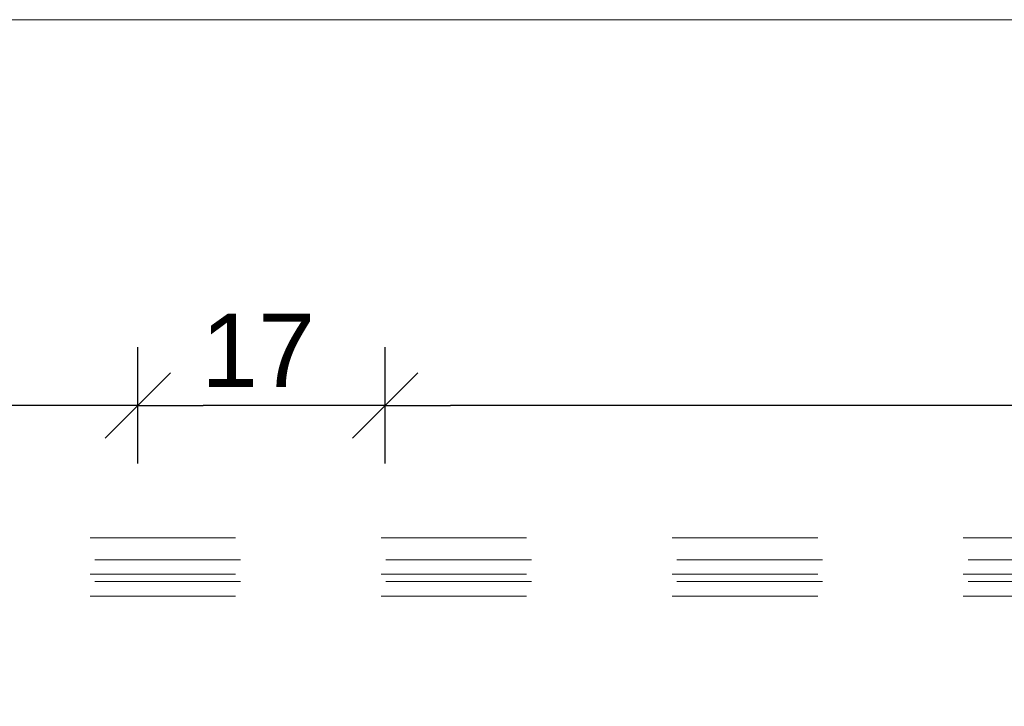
# Model space of a CAD drawing. Header units: metres. Extents: x 69 to 122.5, y -21.4 to -4.6.
# Tile 47 of 250: x 72.722 to 73.398, y -17.824 to -17.352. Entities that reach past the tile are written whole.
import ezdxf

# ---------------------------------------------------------------- set-up
doc = ezdxf.new("R2010")
doc.units = ezdxf.units.M
doc.header["$LTSCALE"] = 0.02
doc.linetypes.add('gestrichelt - 01', pattern=[2, 1, -1])
doc.layers.get('0').update_dxf_attribs({"lineweight": 25})
doc.layers.add('014_Fassadenarbeiten-000 Aufsicht Betonfertigteile', color=7, linetype='Continuous', lineweight=9, true_color=0xc0c0c0)
doc.layers.add('030_Sonnenschutzarbeiten-außen', color=7, linetype='Continuous', lineweight=5)
doc.layers.add('032_Metallarbeiten-Bemassung 1_20', color=7, linetype='Continuous', lineweight=9)
doc.styles.add('Arial', font='arial.ttf')

msp = doc.modelspace()

# ---------------------------------------------------------------- linework, layer by layer
at = {"color": 0, "linetype": 'Continuous', "lineweight": 15}
for p, q in [((72.8252, -17.59506), (72.78029, -17.63997)), ((72.78029, -17.63997), (72.8252, -17.59506)), ((72.9952, -17.59506), (72.95029, -17.63997)), ((72.95029, -17.63997), (72.9952, -17.59506))]:
    msp.add_line(p, q, dxfattribs=at)
at = {"color": 0, "linetype": 'ByBlock', "lineweight": -2}
for p, q in [((72.80275, -17.61751), (72.75785, -17.61751)), ((72.80275, -17.61751), (72.84764, -17.61751)), ((72.97275, -17.61751), (72.92785, -17.61751)), ((72.97275, -17.61751), (73.01764, -17.61751))]:
    msp.add_line(p, q, dxfattribs=at)
at = {"layer": '014_Fassadenarbeiten-000 Aufsicht Betonfertigteile', "color": 252, "lineweight": 18, "true_color": 0x888888}
msp.add_lwpolyline([(74.82, -17.83844), (72.12, -17.83844), (72.12, -17.35244), (74.82, -17.35244)], close=True, dxfattribs=at)
at = {"layer": '030_Sonnenschutzarbeiten-außen', "color": 8, "linetype": 'gestrichelt - 01', "lineweight": 5, "true_color": 0x808080}
for p, q in [((73.47, -17.70844), (72.1559, -17.70844)), ((72.1733, -17.72354), (73.47, -17.72354)), ((73.47, -17.73354), (72.1733, -17.73354)), ((72.1733, -17.73854), (73.47, -17.73854)), ((73.47, -17.74854), (72.1733, -17.74854))]:
    msp.add_line(p, q, dxfattribs=at)
at = {"layer": '032_Metallarbeiten-Bemassung 1_20', "color": 0, "lineweight": -2}
for p, q in [((72.80275, -17.65751), (72.80275, -17.57751)), ((72.80275, -17.65751), (72.80275, -17.57751)), ((72.97275, -17.65751), (72.97275, -17.57751)), ((72.97275, -17.65751), (72.97275, -17.57751)), ((72.75785, -17.61751), (72.35039, -17.61751)), ((72.92785, -17.61751), (72.84764, -17.61751)), ((73.92236, -17.61751), (73.01764, -17.61751))]:
    msp.add_line(p, q, dxfattribs=at)
at = {"layer": 'Defpoints', "color": 0, "lineweight": 0}
for p, q in [((72.80275, -17.61751), (72.80275, -17.61751)), ((72.97275, -17.61751), (72.97275, -17.61751))]:
    msp.add_line(p, q, dxfattribs=at)

# ---------------------------------------------------------------- texts
at = {"layer": '032_Metallarbeiten-Bemassung 1_20', "color": 0, "lineweight": 13, "insert": (72.84632, -17.60491), "char_height": 0.050436, "attachment_point": 7, "style": 'Arial'}
msp.add_mtext('17', dxfattribs=at)

doc.saveas('drawing.dxf')
